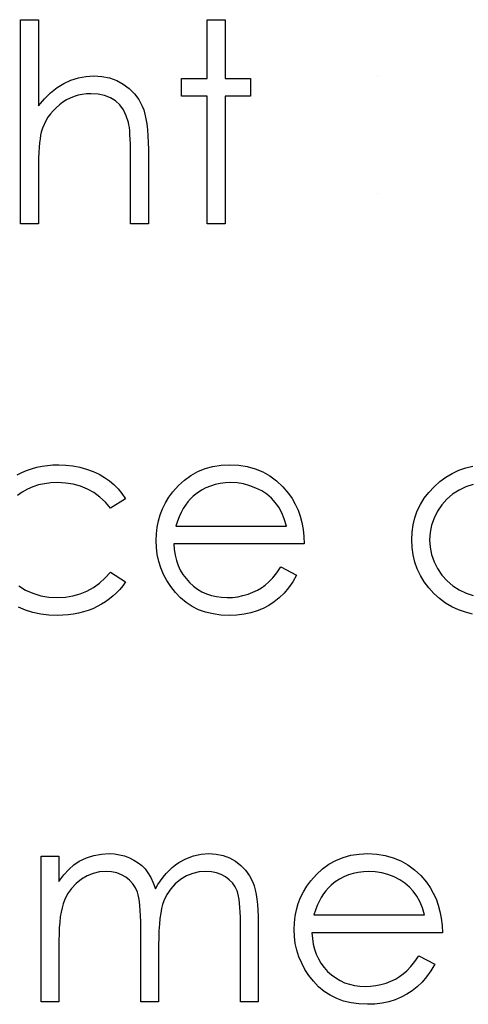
# Model space of a CAD drawing. Header units: inches. Extents: x 220 to 877, y 4 to 174.
# Tile 150 of 256: x 259.685 to 259.995, y 154.443 to 155.124. Entities that reach past the tile are written whole.
import ezdxf

# ---------------------------------------------------------------- set-up
doc = ezdxf.new("R2010")
doc.units = ezdxf.units.IN
doc.header["$LTSCALE"] = 0.5
doc.header["$MEASUREMENT"] = 0
doc.layers.add('SID-M-D', color=42, linetype='Continuous')

msp = doc.modelspace()

# ---------------------------------------------------------------- linework, layer by layer
at = {"layer": 'SID-M-D', "linetype": 'Continuous'}
for p, q in [((259.68556, 155.12395), (259.69792, 155.12395)), ((259.68556, 154.98262), (259.68556, 155.12395)), ((259.69792, 155.12395), (259.69792, 155.0643)), ((259.81452, 155.12395), (259.82689, 155.12395)), ((259.81452, 155.08332), (259.81452, 155.12395)), ((259.82689, 155.12395), (259.82689, 155.08332)), ((259.73074, 155.08475), (259.73624, 155.08509)), ((259.73624, 155.08509), (259.74181, 155.08473)), ((259.932, 155.08509), (259.932, 155.08509)), ((259.71079, 155.077), (259.71548, 155.0799)), ((259.71548, 155.0799), (259.72037, 155.08216)), ((259.72037, 155.08216), (259.72547, 155.08379)), ((259.72547, 155.08379), (259.73074, 155.08475)), ((259.74181, 155.08473), (259.74706, 155.08368)), ((259.74706, 155.08368), (259.75197, 155.08188)), ((259.75197, 155.08188), (259.75655, 155.0794)), ((259.75655, 155.0794), (259.76069, 155.07631)), ((259.79685, 155.07095), (259.79685, 155.08332)), ((259.79685, 155.08332), (259.81452, 155.08332)), ((259.82689, 155.08332), (259.84455, 155.08332)), ((259.84455, 155.08332), (259.84455, 155.07095)), ((259.70201, 155.06919), (259.70632, 155.07341)), ((259.70632, 155.07341), (259.71079, 155.077)), ((259.72533, 155.07164), (259.7226, 155.07082)), ((259.72818, 155.07225), (259.72533, 155.07164)), ((259.73108, 155.07261), (259.72818, 155.07225)), ((259.73406, 155.07272), (259.73108, 155.07261)), ((259.73908, 155.07242), (259.73406, 155.07272)), ((259.74361, 155.07148), (259.73908, 155.07242)), ((259.74761, 155.06993), (259.74361, 155.07148)), ((259.76069, 155.07631), (259.76428, 155.07275)), ((259.76428, 155.07275), (259.76726, 155.06866)), ((259.69792, 155.0643), (259.70201, 155.06919)), ((259.71242, 155.06505), (259.71012, 155.06306)), ((259.71484, 155.06684), (259.71242, 155.06505)), ((259.71736, 155.06841), (259.71484, 155.06684)), ((259.71992, 155.06971), (259.71736, 155.06841)), ((259.7226, 155.07082), (259.71992, 155.06971)), ((259.75112, 155.06775), (259.74761, 155.06993)), ((259.75412, 155.06496), (259.75112, 155.06775)), ((259.75661, 155.06157), (259.75412, 155.06496)), ((259.76726, 155.06866), (259.76966, 155.06411)), ((259.81452, 155.07095), (259.79685, 155.07095)), ((259.81452, 154.98262), (259.81452, 155.07095)), ((259.84455, 155.07095), (259.82689, 155.07095)), ((259.82689, 155.07095), (259.82689, 154.98262)), ((259.70618, 155.05878), (259.70449, 155.05646)), ((259.70805, 155.06099), (259.70618, 155.05878)), ((259.71012, 155.06306), (259.70805, 155.06099)), ((259.7586, 155.05754), (259.75661, 155.06157)), ((259.76966, 155.06411), (259.77066, 155.06154)), ((259.77066, 155.06154), (259.77151, 155.05861)), ((259.77151, 155.05861), (259.77223, 155.05538)), ((259.70176, 155.05149), (259.70068, 155.04882)), ((259.70303, 155.05403), (259.70176, 155.05149)), ((259.70449, 155.05646), (259.70303, 155.05403)), ((259.76009, 155.0529), (259.7586, 155.05754)), ((259.76042, 155.0513), (259.76009, 155.0529)), ((259.76072, 155.04931), (259.76042, 155.0513)), ((259.77223, 155.05538), (259.77284, 155.0518)), ((259.77284, 155.0518), (259.77328, 155.04785)), ((259.69939, 155.04404), (259.699, 155.04164)), ((259.69983, 155.04605), (259.69939, 155.04404)), ((259.70068, 155.04882), (259.69983, 155.04605)), ((259.76097, 155.04699), (259.76072, 155.04931)), ((259.76116, 155.04432), (259.76097, 155.04699)), ((259.76133, 155.04125), (259.76116, 155.04432)), ((259.77328, 155.04785), (259.77361, 155.0436)), ((259.69867, 155.03885), (259.69839, 155.03565)), ((259.699, 155.04164), (259.69867, 155.03885)), ((259.76144, 155.03786), (259.76133, 155.04125)), ((259.76149, 155.0341), (259.76144, 155.03786)), ((259.77361, 155.0436), (259.77383, 155.03899)), ((259.77383, 155.03899), (259.77389, 155.03405)), ((259.6982, 155.03209), (259.69803, 155.02811)), ((259.69839, 155.03565), (259.6982, 155.03209)), ((259.76152, 155.02999), (259.76149, 155.0341)), ((259.77389, 155.03405), (259.77389, 154.98262)), ((259.69795, 155.02378), (259.69792, 155.01903)), ((259.69803, 155.02811), (259.69795, 155.02378)), ((259.76152, 154.98262), (259.76152, 155.02999)), ((259.69792, 155.01903), (259.69792, 154.98262)), ((259.932, 155.00382), (259.932, 155.00382)), ((259.69792, 154.98262), (259.68556, 154.98262)), ((259.77389, 154.98262), (259.76152, 154.98262)), ((259.82689, 154.98262), (259.81452, 154.98262)), ((259.68973, 154.81216), (259.69318, 154.81335)), ((259.69318, 154.81335), (259.69674, 154.81432)), ((259.69674, 154.81432), (259.70038, 154.81509)), ((259.70038, 154.81509), (259.70411, 154.81562)), ((259.70411, 154.81562), (259.70794, 154.81595)), ((259.70794, 154.81595), (259.71189, 154.81606)), ((259.71189, 154.81606), (259.71683, 154.81586)), ((259.71683, 154.81586), (259.72172, 154.81528)), ((259.72172, 154.81528), (259.72649, 154.81435)), ((259.72649, 154.81435), (259.73119, 154.81299)), ((259.73119, 154.81299), (259.73566, 154.81134)), ((259.80798, 154.81136), (259.81306, 154.81341)), ((259.81306, 154.81341), (259.81844, 154.8149)), ((259.81844, 154.8149), (259.82413, 154.81575)), ((259.82413, 154.81575), (259.83014, 154.81606)), ((259.83014, 154.81606), (259.83633, 154.81575)), ((259.83633, 154.81575), (259.84221, 154.81481)), ((259.84221, 154.81481), (259.84775, 154.81327)), ((259.84775, 154.81327), (259.85297, 154.81112)), ((259.98848, 154.81225), (259.99325, 154.81393)), ((259.99325, 154.81393), (259.99822, 154.81512)), ((259.6831, 154.80913), (259.68636, 154.81076)), ((259.68636, 154.81076), (259.68973, 154.81216)), ((259.73566, 154.81134), (259.7398, 154.80946)), ((259.7398, 154.80946), (259.74355, 154.80733)), ((259.74355, 154.80733), (259.74697, 154.80499)), ((259.79876, 154.80551), (259.8032, 154.80871)), ((259.8032, 154.80871), (259.80798, 154.81136)), ((259.85297, 154.81112), (259.85788, 154.80833)), ((259.85788, 154.80833), (259.86247, 154.80491)), ((259.97534, 154.80441), (259.97953, 154.8075)), ((259.97953, 154.8075), (259.98389, 154.81012)), ((259.98389, 154.81012), (259.98848, 154.81225)), ((259.69025, 154.79919), (259.68669, 154.7972)), ((259.694, 154.80082), (259.69025, 154.79919)), ((259.69795, 154.80206), (259.694, 154.80082)), ((259.70209, 154.80297), (259.69795, 154.80206)), ((259.70645, 154.8035), (259.70209, 154.80297)), ((259.71098, 154.80369), (259.70645, 154.8035)), ((259.71664, 154.80341), (259.71098, 154.80369)), ((259.72197, 154.80259), (259.71664, 154.80341)), ((259.72702, 154.80121), (259.72197, 154.80259)), ((259.73177, 154.79927), (259.72702, 154.80121)), ((259.73618, 154.79679), (259.73177, 154.79927)), ((259.74697, 154.80499), (259.75009, 154.80237)), ((259.75009, 154.80237), (259.75296, 154.79941)), ((259.75296, 154.79941), (259.75561, 154.7961)), ((259.79078, 154.79729), (259.79462, 154.80168)), ((259.79462, 154.80168), (259.79876, 154.80551)), ((259.81355, 154.79999), (259.81052, 154.79839)), ((259.81676, 154.80134), (259.81355, 154.79999)), ((259.82004, 154.80237), (259.81676, 154.80134)), ((259.82349, 154.80311), (259.82004, 154.80237)), ((259.82708, 154.80355), (259.82349, 154.80311)), ((259.83078, 154.80369), (259.82708, 154.80355)), ((259.8353, 154.80347), (259.83078, 154.80369)), ((259.83972, 154.80275), (259.8353, 154.80347)), ((259.84406, 154.80159), (259.83972, 154.80275)), ((259.84825, 154.79994), (259.84406, 154.80159)), ((259.8522, 154.79792), (259.84825, 154.79994)), ((259.86247, 154.80491), (259.86674, 154.80088)), ((259.86674, 154.80088), (259.87069, 154.79624)), ((259.96772, 154.79696), (259.97136, 154.80085)), ((259.97136, 154.80085), (259.97534, 154.80441)), ((259.99333, 154.80076), (259.98856, 154.7985)), ((259.9983, 154.80239), (259.99333, 154.80076)), ((259.68669, 154.7972), (259.68332, 154.79489)), ((259.74029, 154.79375), (259.73618, 154.79679)), ((259.74413, 154.79017), (259.74029, 154.79375)), ((259.75799, 154.79246), (259.74764, 154.78602)), ((259.75561, 154.7961), (259.75799, 154.79246)), ((259.7857, 154.78964), (259.78808, 154.79353)), ((259.78808, 154.79353), (259.79078, 154.79729)), ((259.8029, 154.79243), (259.8011, 154.79039)), ((259.80483, 154.79425), (259.8029, 154.79243)), ((259.80762, 154.79646), (259.80483, 154.79425)), ((259.81052, 154.79839), (259.80762, 154.79646)), ((259.85573, 154.7956), (259.8522, 154.79792)), ((259.85888, 154.79298), (259.85573, 154.7956)), ((259.86158, 154.79005), (259.85888, 154.79298)), ((259.87069, 154.79624), (259.87323, 154.79262)), ((259.87323, 154.79262), (259.87541, 154.78881)), ((259.96192, 154.78856), (259.96457, 154.79284)), ((259.96457, 154.79284), (259.96772, 154.79696)), ((259.98019, 154.79226), (259.97672, 154.78837)), ((259.98414, 154.79566), (259.98019, 154.79226)), ((259.98856, 154.7985), (259.98414, 154.79566)), ((259.74764, 154.78602), (259.74413, 154.79017)), ((259.78209, 154.7815), (259.78371, 154.78564)), ((259.78371, 154.78564), (259.7857, 154.78964)), ((259.79787, 154.78569), (259.79644, 154.78299)), ((259.79942, 154.78815), (259.79787, 154.78569)), ((259.8011, 154.79039), (259.79942, 154.78815)), ((259.86396, 154.78674), (259.86158, 154.79005)), ((259.86603, 154.78291), (259.86396, 154.78674)), ((259.87541, 154.78881), (259.87729, 154.78475)), ((259.95974, 154.78409), (259.96192, 154.78856)), ((259.97672, 154.78837), (259.97371, 154.78393)), ((259.78082, 154.77722), (259.78209, 154.7815)), ((259.79511, 154.78009), (259.79393, 154.777)), ((259.79644, 154.78299), (259.79511, 154.78009)), ((259.86782, 154.77854), (259.86603, 154.78291)), ((259.86928, 154.77366), (259.86782, 154.77854)), ((259.87729, 154.78475), (259.87881, 154.7805)), ((259.87881, 154.7805), (259.88002, 154.77603)), ((259.95681, 154.77454), (259.95803, 154.7794)), ((259.95803, 154.7794), (259.95974, 154.78409)), ((259.97131, 154.77918), (259.96959, 154.77427)), ((259.97371, 154.78393), (259.97131, 154.77918)), ((259.77938, 154.7683), (259.77991, 154.77283)), ((259.77991, 154.77283), (259.78082, 154.77722)), ((259.79393, 154.777), (259.79285, 154.77366)), ((259.79285, 154.77366), (259.86928, 154.77366)), ((259.88002, 154.77603), (259.88091, 154.77134)), ((259.9561, 154.76946), (259.95681, 154.77454)), ((259.96959, 154.77427), (259.96855, 154.76924)), ((259.77919, 154.76367), (259.77938, 154.7683)), ((259.88091, 154.77134), (259.88143, 154.76643)), ((259.88143, 154.76643), (259.88165, 154.76129)), ((259.95585, 154.76422), (259.9561, 154.76946)), ((259.96855, 154.76924), (259.96821, 154.76408)), ((259.77941, 154.75873), (259.77919, 154.76367)), ((259.78002, 154.75389), (259.77941, 154.75873)), ((259.88165, 154.76129), (259.79155, 154.76129)), ((259.79155, 154.76129), (259.7918, 154.75732)), ((259.9561, 154.75886), (259.95585, 154.76422)), ((259.95681, 154.7537), (259.9561, 154.75886)), ((259.96821, 154.76408), (259.96857, 154.75895)), ((259.96857, 154.75895), (259.96959, 154.75392)), ((259.78106, 154.74923), (259.78002, 154.75389)), ((259.7918, 154.75732), (259.79235, 154.75351)), ((259.79235, 154.75351), (259.79324, 154.74989)), ((259.958, 154.74876), (259.95681, 154.7537)), ((259.96959, 154.75392), (259.97133, 154.74901)), ((259.78256, 154.74468), (259.78106, 154.74923)), ((259.78443, 154.74023), (259.78256, 154.74468)), ((259.79324, 154.74989), (259.79445, 154.74647)), ((259.79445, 154.74647), (259.79594, 154.74324)), ((259.86255, 154.74134), (259.86536, 154.74539)), ((259.86536, 154.74539), (259.87635, 154.73962)), ((259.95969, 154.74401), (259.958, 154.74876)), ((259.97133, 154.74901), (259.97376, 154.74421)), ((259.74002, 154.73413), (259.74397, 154.73772)), ((259.74397, 154.73772), (259.74764, 154.74186)), ((259.74764, 154.74186), (259.75799, 154.73507)), ((259.78672, 154.73592), (259.78443, 154.74023)), ((259.79594, 154.74324), (259.79776, 154.74018)), ((259.79776, 154.74018), (259.79992, 154.73731)), ((259.85719, 154.73504), (259.85982, 154.73791)), ((259.85982, 154.73791), (259.86255, 154.74134)), ((259.87635, 154.73962), (259.87365, 154.73501)), ((259.96187, 154.73946), (259.95969, 154.74401)), ((259.96449, 154.73512), (259.96187, 154.73946)), ((259.97376, 154.74421), (259.9768, 154.73973)), ((259.9768, 154.73973), (259.98028, 154.73579)), ((259.68434, 154.73228), (259.68901, 154.72941)), ((259.73141, 154.72861), (259.73585, 154.73109)), ((259.73585, 154.73109), (259.74002, 154.73413)), ((259.75611, 154.73239), (259.75407, 154.72985)), ((259.75799, 154.73507), (259.75611, 154.73239)), ((259.78946, 154.73176), (259.78672, 154.73592)), ((259.7926, 154.72773), (259.78946, 154.73176)), ((259.79992, 154.73731), (259.80237, 154.7346)), ((259.80237, 154.7346), (259.80508, 154.73217)), ((259.80508, 154.73217), (259.80792, 154.73005)), ((259.84924, 154.7293), (259.85209, 154.73096)), ((259.85209, 154.73096), (259.85468, 154.73281)), ((259.85468, 154.73281), (259.85719, 154.73504)), ((259.87075, 154.73087), (259.86766, 154.72717)), ((259.87365, 154.73501), (259.87075, 154.73087)), ((259.96761, 154.73101), (259.96449, 154.73512)), ((259.97122, 154.72709), (259.96761, 154.73101)), ((259.98028, 154.73579), (259.98425, 154.73236)), ((259.98425, 154.73236), (259.9887, 154.72947)), ((259.68901, 154.72941), (259.69409, 154.72712)), ((259.69409, 154.72712), (259.69944, 154.72549)), ((259.69944, 154.72549), (259.7051, 154.72452)), ((259.7051, 154.72452), (259.71106, 154.72419)), ((259.71106, 154.72419), (259.71653, 154.72447)), ((259.71653, 154.72447), (259.72175, 154.7253)), ((259.72175, 154.7253), (259.72669, 154.72668)), ((259.72669, 154.72668), (259.73141, 154.72861)), ((259.74951, 154.72527), (259.74703, 154.7232)), ((259.75186, 154.72748), (259.74951, 154.72527)), ((259.75407, 154.72985), (259.75186, 154.72748)), ((259.79611, 154.724), (259.7926, 154.72773)), ((259.79997, 154.72077), (259.79611, 154.724)), ((259.80792, 154.73005), (259.81093, 154.72825)), ((259.81093, 154.72825), (259.81411, 154.72679)), ((259.81411, 154.72679), (259.81742, 154.72566)), ((259.81742, 154.72566), (259.8209, 154.72486)), ((259.8209, 154.72486), (259.82451, 154.72436)), ((259.82451, 154.72436), (259.82829, 154.72419)), ((259.82829, 154.72419), (259.83199, 154.72433)), ((259.83199, 154.72433), (259.83561, 154.72477)), ((259.83561, 154.72477), (259.8392, 154.72552)), ((259.8392, 154.72552), (259.84273, 154.72654)), ((259.84273, 154.72654), (259.84613, 154.72781)), ((259.84613, 154.72781), (259.84924, 154.7293)), ((259.86434, 154.72397), (259.86084, 154.72118)), ((259.86766, 154.72717), (259.86434, 154.72397)), ((259.97517, 154.7235), (259.97122, 154.72709)), ((259.9887, 154.72947), (259.99347, 154.72715)), ((259.99347, 154.72715), (259.99841, 154.72552)), ((259.68904, 154.71555), (259.6842, 154.71765)), ((259.73858, 154.71793), (259.73549, 154.71649)), ((259.74154, 154.71953), (259.73858, 154.71793)), ((259.74435, 154.7213), (259.74154, 154.71953)), ((259.74703, 154.7232), (259.74435, 154.7213)), ((259.80414, 154.71804), (259.79997, 154.72077)), ((259.80861, 154.7158), (259.80414, 154.71804)), ((259.85714, 154.71876), (259.85319, 154.71666)), ((259.86084, 154.72118), (259.85714, 154.71876)), ((259.97931, 154.72041), (259.97517, 154.7235)), ((259.98367, 154.71779), (259.97931, 154.72041)), ((259.9882, 154.71564), (259.98367, 154.71779)), ((259.69411, 154.71393), (259.68904, 154.71555)), ((259.69944, 154.71277), (259.69411, 154.71393)), ((259.70502, 154.71205), (259.69944, 154.71277)), ((259.71087, 154.71183), (259.70502, 154.71205)), ((259.71471, 154.71191), (259.71087, 154.71183)), ((259.71843, 154.71221), (259.71471, 154.71191)), ((259.72208, 154.71268), (259.71843, 154.71221)), ((259.72558, 154.71335), (259.72208, 154.71268)), ((259.729, 154.7142), (259.72558, 154.71335)), ((259.73229, 154.71525), (259.729, 154.7142)), ((259.73549, 154.71649), (259.73229, 154.71525)), ((259.81344, 154.71406), (259.80861, 154.7158)), ((259.81858, 154.71282), (259.81344, 154.71406)), ((259.82404, 154.71208), (259.81858, 154.71282)), ((259.82984, 154.71183), (259.82404, 154.71208)), ((259.83506, 154.71202), (259.82984, 154.71183)), ((259.84, 154.7126), (259.83506, 154.71202)), ((259.84466, 154.71357), (259.84, 154.7126)), ((259.84905, 154.71492), (259.84466, 154.71357)), ((259.85319, 154.71666), (259.84905, 154.71492)), ((259.99295, 154.71398), (259.9882, 154.71564)), ((259.99789, 154.71279), (259.99295, 154.71398)), ((259.7414, 154.5467), (259.74678, 154.54703)), ((259.74678, 154.54703), (259.75042, 154.54683)), ((259.75042, 154.54683), (259.75396, 154.54631)), ((259.81027, 154.54664), (259.81576, 154.54703)), ((259.81576, 154.54703), (259.82081, 154.5467)), ((259.91952, 154.54672), (259.92554, 154.54703)), ((259.92554, 154.54703), (259.93172, 154.54672)), ((259.69969, 154.54526), (259.71206, 154.54526)), ((259.69969, 154.44457), (259.69969, 154.54526)), ((259.71206, 154.54526), (259.71206, 154.52776)), ((259.72246, 154.53935), (259.72602, 154.54192)), ((259.72602, 154.54192), (259.73102, 154.54416)), ((259.73102, 154.54416), (259.73615, 154.54576)), ((259.73615, 154.54576), (259.7414, 154.5467)), ((259.75396, 154.54631), (259.75741, 154.5454)), ((259.75741, 154.5454), (259.76075, 154.54413)), ((259.76075, 154.54413), (259.76392, 154.54256)), ((259.76392, 154.54256), (259.76677, 154.54076)), ((259.76677, 154.54076), (259.76933, 154.53872)), ((259.79258, 154.53919), (259.79495, 154.54082)), ((259.79495, 154.54082), (259.79986, 154.54352)), ((259.79986, 154.54352), (259.805, 154.54548)), ((259.805, 154.54548), (259.81027, 154.54664)), ((259.82081, 154.5467), (259.82556, 154.54573)), ((259.82556, 154.54573), (259.83001, 154.54407)), ((259.83001, 154.54407), (259.83415, 154.54178)), ((259.83415, 154.54178), (259.83787, 154.53891)), ((259.8986, 154.53969), (259.90337, 154.54234)), ((259.90337, 154.54234), (259.90845, 154.54438)), ((259.90845, 154.54438), (259.91384, 154.54587)), ((259.91384, 154.54587), (259.91952, 154.54672)), ((259.93172, 154.54672), (259.9376, 154.54579)), ((259.9376, 154.54579), (259.94315, 154.54424)), ((259.94315, 154.54424), (259.94837, 154.54209)), ((259.94837, 154.54209), (259.95328, 154.5393)), ((259.71548, 154.53229), (259.71896, 154.53615)), ((259.71896, 154.53615), (259.72246, 154.53935)), ((259.73582, 154.53331), (259.73163, 154.53163)), ((259.74016, 154.53433), (259.73582, 154.53331)), ((259.74463, 154.53466), (259.74016, 154.53433)), ((259.74844, 154.53441), (259.74463, 154.53466)), ((259.75197, 154.5337), (259.74844, 154.53441)), ((259.75526, 154.53245), (259.75197, 154.5337)), ((259.76933, 154.53872), (259.77157, 154.53643)), ((259.77157, 154.53643), (259.77358, 154.53378)), ((259.77358, 154.53378), (259.77549, 154.5306)), ((259.78413, 154.53085), (259.78609, 154.5332)), ((259.78609, 154.5332), (259.78816, 154.53538)), ((259.78816, 154.53538), (259.79031, 154.53737)), ((259.79031, 154.53737), (259.79258, 154.53919)), ((259.8045, 154.53328), (259.80022, 154.53157)), ((259.80894, 154.53433), (259.8045, 154.53328)), ((259.81361, 154.53466), (259.80894, 154.53433)), ((259.81742, 154.53444), (259.81361, 154.53466)), ((259.82092, 154.53375), (259.81742, 154.53444)), ((259.82418, 154.53259), (259.82092, 154.53375)), ((259.83787, 154.53891), (259.8411, 154.53552)), ((259.8411, 154.53552), (259.84381, 154.53163)), ((259.89001, 154.53265), (259.89415, 154.53648)), ((259.89415, 154.53648), (259.8986, 154.53969)), ((259.91544, 154.53334), (259.91215, 154.53232)), ((259.91889, 154.53408), (259.91544, 154.53334)), ((259.92248, 154.53452), (259.91889, 154.53408)), ((259.92617, 154.53466), (259.92248, 154.53452)), ((259.9307, 154.53444), (259.92617, 154.53466)), ((259.93512, 154.53372), (259.9307, 154.53444)), ((259.93945, 154.53256), (259.93512, 154.53372)), ((259.95328, 154.5393), (259.95786, 154.53588)), ((259.95786, 154.53588), (259.96214, 154.53185)), ((259.71206, 154.52776), (259.71548, 154.53229)), ((259.7239, 154.52635), (259.7207, 154.52296)), ((259.7276, 154.52928), (259.7239, 154.52635)), ((259.73163, 154.53163), (259.7276, 154.52928)), ((259.75824, 154.53074), (259.75526, 154.53245)), ((259.76089, 154.52864), (259.75824, 154.53074)), ((259.76312, 154.52622), (259.76089, 154.52864)), ((259.77549, 154.5306), (259.77723, 154.52693)), ((259.77723, 154.52693), (259.77883, 154.52271)), ((259.78048, 154.52561), (259.78225, 154.52831)), ((259.78225, 154.52831), (259.78413, 154.53085)), ((259.79616, 154.52914), (259.79246, 154.52616)), ((259.80022, 154.53157), (259.79616, 154.52914)), ((259.82713, 154.53099), (259.82418, 154.53259)), ((259.82976, 154.529), (259.82713, 154.53099)), ((259.83196, 154.52674), (259.82976, 154.529)), ((259.83376, 154.52415), (259.83196, 154.52674)), ((259.84381, 154.53163), (259.84599, 154.52718)), ((259.84599, 154.52718), (259.8469, 154.5247)), ((259.88347, 154.5245), (259.88618, 154.52826)), ((259.88618, 154.52826), (259.89001, 154.53265)), ((259.90302, 154.52743), (259.90023, 154.52522)), ((259.90591, 154.52936), (259.90302, 154.52743)), ((259.90895, 154.53096), (259.90591, 154.52936)), ((259.91215, 154.53232), (259.90895, 154.53096)), ((259.94365, 154.53091), (259.93945, 154.53256)), ((259.94759, 154.52889), (259.94365, 154.53091)), ((259.95113, 154.52657), (259.94759, 154.52889)), ((259.95427, 154.52395), (259.95113, 154.52657)), ((259.96214, 154.53185), (259.96609, 154.52721)), ((259.96609, 154.52721), (259.96863, 154.52359)), ((259.7207, 154.52296), (259.71802, 154.51912)), ((259.76492, 154.52346), (259.76312, 154.52622)), ((259.76627, 154.52036), (259.76492, 154.52346)), ((259.76682, 154.51857), (259.76627, 154.52036)), ((259.77883, 154.52271), (259.78048, 154.52561)), ((259.78932, 154.52271), (259.7867, 154.51879)), ((259.79246, 154.52616), (259.78932, 154.52271)), ((259.83514, 154.52127), (259.83376, 154.52415)), ((259.83569, 154.51962), (259.83514, 154.52127)), ((259.83616, 154.51763), (259.83569, 154.51962)), ((259.8469, 154.5247), (259.84767, 154.52191)), ((259.84767, 154.52191), (259.84833, 154.51885)), ((259.87911, 154.51661), (259.8811, 154.52061)), ((259.8811, 154.52061), (259.88347, 154.5245)), ((259.8965, 154.52136), (259.89482, 154.51912)), ((259.8983, 154.5234), (259.8965, 154.52136)), ((259.90023, 154.52522), (259.8983, 154.5234)), ((259.95698, 154.52103), (259.95427, 154.52395)), ((259.95935, 154.51771), (259.95698, 154.52103)), ((259.96863, 154.52359), (259.97081, 154.51978)), ((259.97081, 154.51978), (259.97269, 154.51573)), ((259.71587, 154.51479), (259.71498, 154.51236)), ((259.71802, 154.51912), (259.71587, 154.51479)), ((259.76729, 154.51639), (259.76682, 154.51857)), ((259.76768, 154.51388), (259.76729, 154.51639)), ((259.76801, 154.51098), (259.76768, 154.51388)), ((259.7846, 154.51443), (259.78374, 154.51194)), ((259.7867, 154.51879), (259.7846, 154.51443)), ((259.83657, 154.51534), (259.83616, 154.51763)), ((259.83691, 154.51274), (259.83657, 154.51534)), ((259.83715, 154.50982), (259.83691, 154.51274)), ((259.84833, 154.51885), (259.84889, 154.51548)), ((259.84889, 154.51548), (259.8493, 154.51183)), ((259.87748, 154.51247), (259.87911, 154.51661)), ((259.89184, 154.51396), (259.89051, 154.51106)), ((259.89327, 154.51666), (259.89184, 154.51396)), ((259.89482, 154.51912), (259.89327, 154.51666)), ((259.96142, 154.51388), (259.95935, 154.51771)), ((259.96322, 154.50952), (259.96142, 154.51388)), ((259.97269, 154.51573), (259.9742, 154.51148)), ((259.71355, 154.50662), (259.71302, 154.50328)), ((259.71421, 154.50965), (259.71355, 154.50662)), ((259.71498, 154.51236), (259.71421, 154.50965)), ((259.76826, 154.50772), (259.76801, 154.51098)), ((259.76845, 154.50411), (259.76826, 154.50772)), ((259.783, 154.50907), (259.78239, 154.50582)), ((259.78374, 154.51194), (259.783, 154.50907)), ((259.83735, 154.50659), (259.83715, 154.50982)), ((259.83746, 154.50303), (259.83735, 154.50659)), ((259.8493, 154.51183), (259.8496, 154.50789)), ((259.8496, 154.50789), (259.8498, 154.50364)), ((259.8753, 154.5038), (259.87621, 154.50819)), ((259.87621, 154.50819), (259.87748, 154.51247)), ((259.88932, 154.50797), (259.88825, 154.50463)), ((259.89051, 154.51106), (259.88932, 154.50797)), ((259.96468, 154.50463), (259.96322, 154.50952)), ((259.9742, 154.51148), (259.97542, 154.507)), ((259.97542, 154.507), (259.9763, 154.50231)), ((259.71258, 154.49966), (259.7123, 154.49571)), ((259.71302, 154.50328), (259.71258, 154.49966)), ((259.76856, 154.5001), (259.76845, 154.50411)), ((259.76859, 154.49577), (259.76856, 154.5001)), ((259.78187, 154.50217), (259.78148, 154.49814)), ((259.78239, 154.50582), (259.78187, 154.50217)), ((259.83749, 154.49916), (259.83746, 154.50303)), ((259.83749, 154.44457), (259.83749, 154.49916)), ((259.8498, 154.50364), (259.84985, 154.49911)), ((259.84985, 154.49911), (259.84985, 154.44457)), ((259.87458, 154.49464), (259.87478, 154.49927)), ((259.87478, 154.49927), (259.8753, 154.5038)), ((259.88825, 154.50463), (259.96468, 154.50463)), ((259.9763, 154.50231), (259.97683, 154.4974)), ((259.7123, 154.49571), (259.71211, 154.49149)), ((259.76859, 154.44457), (259.76859, 154.49577)), ((259.78117, 154.49373), (259.78101, 154.48892)), ((259.78148, 154.49814), (259.78117, 154.49373)), ((259.87481, 154.4897), (259.87458, 154.49464)), ((259.97683, 154.4974), (259.97705, 154.49226)), ((259.71211, 154.49149), (259.71206, 154.48694)), ((259.71206, 154.48694), (259.71206, 154.44457)), ((259.78101, 154.48892), (259.78095, 154.48373)), ((259.87541, 154.48487), (259.87481, 154.4897)), ((259.97705, 154.49226), (259.88695, 154.49226)), ((259.88695, 154.49226), (259.8872, 154.48829)), ((259.8872, 154.48829), (259.88775, 154.48448)), ((259.78095, 154.48373), (259.78095, 154.44457)), ((259.87646, 154.4802), (259.87541, 154.48487)), ((259.87795, 154.47565), (259.87646, 154.4802)), ((259.88775, 154.48448), (259.88863, 154.48086)), ((259.88863, 154.48086), (259.88985, 154.47744)), ((259.87983, 154.4712), (259.87795, 154.47565)), ((259.88985, 154.47744), (259.89134, 154.47421)), ((259.89134, 154.47421), (259.89316, 154.47115)), ((259.95521, 154.46888), (259.95795, 154.47231)), ((259.95795, 154.47231), (259.96076, 154.47636)), ((259.96076, 154.47636), (259.97175, 154.47059)), ((259.88212, 154.4669), (259.87983, 154.4712)), ((259.88485, 154.46273), (259.88212, 154.4669)), ((259.89316, 154.47115), (259.89531, 154.46828)), ((259.89531, 154.46828), (259.89777, 154.46557)), ((259.89777, 154.46557), (259.90048, 154.46314)), ((259.95008, 154.46378), (259.95259, 154.46601)), ((259.95259, 154.46601), (259.95521, 154.46888)), ((259.96904, 154.46599), (259.96614, 154.46184)), ((259.97175, 154.47059), (259.96904, 154.46599)), ((259.888, 154.4587), (259.88485, 154.46273)), ((259.89151, 154.45497), (259.888, 154.4587)), ((259.90048, 154.46314), (259.90332, 154.46102)), ((259.90332, 154.46102), (259.90633, 154.45922)), ((259.90633, 154.45922), (259.9095, 154.45776)), ((259.93813, 154.45751), (259.94152, 154.45878)), ((259.94152, 154.45878), (259.94464, 154.46027)), ((259.94464, 154.46027), (259.94748, 154.46193)), ((259.94748, 154.46193), (259.95008, 154.46378)), ((259.96614, 154.46184), (259.96305, 154.45815)), ((259.89537, 154.45174), (259.89151, 154.45497)), ((259.89954, 154.44901), (259.89537, 154.45174)), ((259.9095, 154.45776), (259.91281, 154.45663)), ((259.91281, 154.45663), (259.91629, 154.45583)), ((259.91629, 154.45583), (259.91991, 154.45533)), ((259.91991, 154.45533), (259.92369, 154.45516)), ((259.92369, 154.45516), (259.92739, 154.4553)), ((259.92739, 154.4553), (259.93101, 154.45574)), ((259.93101, 154.45574), (259.93459, 154.45649)), ((259.93459, 154.45649), (259.93813, 154.45751)), ((259.95623, 154.45216), (259.95254, 154.44973)), ((259.95974, 154.45494), (259.95623, 154.45216)), ((259.96305, 154.45815), (259.95974, 154.45494)), ((259.90401, 154.44677), (259.89954, 154.44901)), ((259.90884, 154.44503), (259.90401, 154.44677)), ((259.91397, 154.44379), (259.90884, 154.44503)), ((259.94445, 154.44589), (259.94006, 154.44454)), ((259.94859, 154.44763), (259.94445, 154.44589)), ((259.95254, 154.44973), (259.94859, 154.44763)), ((259.71206, 154.44457), (259.69969, 154.44457)), ((259.78095, 154.44457), (259.76859, 154.44457)), ((259.84985, 154.44457), (259.83749, 154.44457)), ((259.91944, 154.44305), (259.91397, 154.44379)), ((259.92524, 154.4428), (259.91944, 154.44305)), ((259.93045, 154.44299), (259.92524, 154.4428)), ((259.93539, 154.44357), (259.93045, 154.44299)), ((259.94006, 154.44454), (259.93539, 154.44357))]:
    msp.add_line(p, q, dxfattribs=at)

doc.saveas('drawing.dxf')
